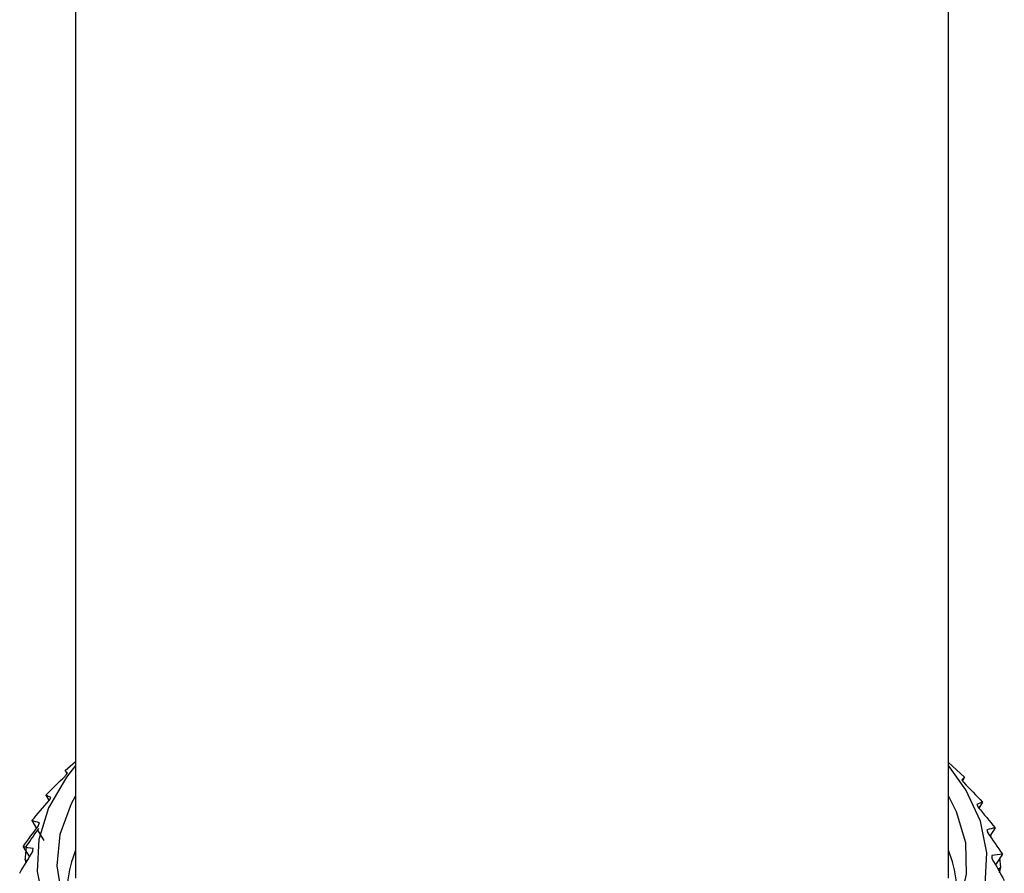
# Paper-space layout '_Trimetric' of a CAD drawing. Header units: millimetres. Extents: x -25 to 160, y -13 to 387.
# Tile 56 of 58: x -20 to 20, y 51 to 85. Entities that reach past the tile are written whole.
import ezdxf

# ---------------------------------------------------------------- set-up
doc = ezdxf.new("R2010")
doc.units = ezdxf.units.MM

psp = doc.layouts.new('_Trimetric')

# ---------------------------------------------------------------- linework, layer by layer
at = {"color": 7, "linetype": 'Continuous', "lineweight": 25}
for p, q in [((-17.5, 152.147), (-17.5, 50.83)), ((17.5, 50.83), (17.5, 152.147)), ((-17.915, 55.15), (-17.5, 55.51)), ((17.5, 55.465), (18.145, 54.885)), ((-17.915, 55.15), (-17.846, 55.019)), ((-17.915, 54.929), (-17.915, 54.929)), ((18.145, 54.885), (18.062, 54.731)), ((18.027, 54.779), (18.027, 54.779)), ((-18.683, 54.163), (-18.557, 53.94)), ((-18.553, 53.945), (-18.553, 53.945)), ((18.634, 53.79), (18.634, 53.79)), ((18.857, 53.886), (18.716, 53.641)), ((-19.246, 53.139), (-19.061, 52.831)), ((-18.988, 52.931), (-18.988, 52.931)), ((-19.02, 52.763), (-18.77, 52.349)), ((19.037, 52.773), (19.037, 52.773)), ((19.363, 52.854), (19.16, 52.522)), ((19.206, 52.455), (19.191, 52.571)), ((-19.598, 52.09), (-19.343, 51.687)), ((-19.215, 51.9), (-19.215, 51.9)), ((19.231, 51.74), (19.231, 51.74)), ((19.657, 51.801), (19.38, 51.369)), ((-19.446, 51.514), (-19.512, 51.568)), ((-19.512, 51.568), (-19.486, 51.447)), ((19.592, 51.279), (19.563, 51.654)), ((19.479, 51.194), (19.592, 51.279))]:
    psp.add_line(p, q, dxfattribs=at)
at = {"color": 7, "linetype": 'Continuous', "lineweight": 25, "flags": 128}
for points in [[(-17.5, 55.349), (-17.864, 54.88), (-18.575, 53.65), (-18.968, 52.383), (-19.036, 51.1), (-18.779, 49.823), (-18.2, 48.575), (-17.31, 47.376), (-16.124, 46.247), (-14.661, 45.208), (-12.948, 44.276), (-11.014, 43.467), (-8.891, 42.795)], [(-8.891, 42.795), (-6.615, 42.272), (-4.227, 41.906), (-1.766, 41.704), (0.725, 41.669), (3.203, 41.801), (5.627, 42.099), (7.954, 42.558), (10.146, 43.169), (12.163, 43.922), (13.973, 44.804), (15.544, 45.8), (16.848, 46.894), (17.864, 48.066), (18.575, 49.296), (18.968, 50.563), (19.036, 51.846), (18.779, 53.123), (18.2, 54.371), (17.5, 55.349)], [(-17.5, 54.14), (-17.675, 53.813), (-18.123, 52.579), (-18.248, 51.325), (-18.047, 50.073), (-17.523, 48.847), (-16.687, 47.667), (-15.554, 46.556), (-14.142, 45.532), (-12.479, 44.614), (-10.593, 43.819), (-8.517, 43.16)], [(-8.517, 43.16), (-6.29, 42.649), (-3.95, 42.296), (-1.54, 42.107), (0.897, 42.085), (3.319, 42.23), (5.681, 42.54), (7.942, 43.01), (10.061, 43.631), (12.001, 44.392), (13.726, 45.279), (15.207, 46.276), (16.416, 47.366), (17.332, 48.53), (17.939, 49.746), (18.226, 50.993), (18.188, 52.248), (17.825, 53.49), (17.5, 54.14)]]:
    psp.add_lwpolyline(points, dxfattribs=at)
at = {"color": 7, "linetype": 'Continuous', "lineweight": 25}
for centre, radius, start, end in [((-12.976, 50.133), 4.875, 158.111, 188.8428), ((12.997, 50.136), 4.855, 351.0904, 21.9559)]:
    psp.add_arc(centre, radius, start, end, dxfattribs=at)
for points in [[(-18.683, 54.163), (-18.432, 54.421), (-18.176, 54.677), (-17.915, 54.929)], [(-17.826, 55.044), (-17.863, 55.079), (-17.893, 55.115), (-17.915, 55.15)], [(18.145, 54.885), (18.113, 54.85), (18.073, 54.814), (18.027, 54.779)], [(18.11, 54.663), (18.364, 54.407), (18.613, 54.148), (18.857, 53.886)], [(-18.488, 54.064), (-18.56, 54.096), (-18.625, 54.129), (-18.683, 54.163)], [(-19.246, 53.139), (-19.021, 53.41), (-18.79, 53.679), (-18.553, 53.945)], [(18.857, 53.886), (18.79, 53.853), (18.716, 53.821), (18.634, 53.79)], [(18.693, 53.67), (18.922, 53.401), (19.146, 53.129), (19.363, 52.854)], [(-19.598, 52.09), (-19.401, 52.373), (-19.198, 52.654), (-18.988, 52.931)], [(-18.947, 53.053), (-19.054, 53.081), (-19.154, 53.11), (-19.246, 53.139)], [(-19.461, 52.129), (-19.293, 52.363), (-19.129, 52.599), (-18.968, 52.837)], [(19.363, 52.854), (19.262, 52.826), (19.153, 52.799), (19.037, 52.773)], [(19.071, 52.651), (19.273, 52.37), (19.468, 52.087), (19.657, 51.801)], [(-19.512, 51.568), (-19.496, 51.755), (-19.479, 51.942), (-19.461, 52.129)], [(-19.736, 51.029), (-19.569, 51.321), (-19.395, 51.612), (-19.215, 51.9)], [(-19.199, 52.023), (-19.339, 52.045), (-19.472, 52.067), (-19.598, 52.09)], [(19.657, 51.801), (19.522, 51.78), (19.38, 51.759), (19.231, 51.74)], [(19.24, 51.617), (19.412, 51.326), (19.577, 51.033), (19.736, 50.738)], [(19.549, 51.041), (19.564, 51.121), (19.578, 51.2), (19.592, 51.279)]]:
    psp.add_open_spline(points, degree=3, dxfattribs=at)
for points, knots in [([(-17.915, 54.929), (-17.903, 54.945), (-17.891, 54.961), (-17.878, 54.977), (-17.876, 54.98), (-17.873, 54.983), (-17.871, 54.987)], [0, 0, 0, 0, 0.0001001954, 0.0001001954, 0.0001001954, 0.0001197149, 0.0001197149, 0.0001197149, 0.0001197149]), ([(-17.871, 54.987), (-17.865, 54.995), (-17.858, 55.003), (-17.852, 55.011), (-17.843, 55.022), (-17.835, 55.033), (-17.826, 55.044)], [0.0001197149, 0.0001197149, 0.0001197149, 0.0001197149, 0.0001699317, 0.0001699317, 0.0001699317, 0.0002396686, 0.0002396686, 0.0002396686, 0.0002396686]), ([(18.027, 54.779), (18.038, 54.763), (18.05, 54.747), (18.062, 54.731), (18.064, 54.728), (18.066, 54.725), (18.068, 54.722)], [0, 0, 0, 0, 0.0001001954, 0.0001001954, 0.0001001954, 0.0001197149, 0.0001197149, 0.0001197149, 0.0001197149]), ([(18.068, 54.722), (18.074, 54.714), (18.08, 54.705), (18.086, 54.697), (18.094, 54.686), (18.102, 54.675), (18.11, 54.663)], [0.0001197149, 0.0001197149, 0.0001197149, 0.0001197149, 0.0001699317, 0.0001699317, 0.0001699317, 0.0002396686, 0.0002396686, 0.0002396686, 0.0002396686]), ([(-18.553, 53.945), (-18.544, 53.961), (-18.535, 53.978), (-18.526, 53.995), (-18.524, 53.998), (-18.523, 54.001), (-18.521, 54.004)], [0, 0, 0, 0, 0.0001001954, 0.0001001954, 0.0001001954, 0.0001197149, 0.0001197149, 0.0001197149, 0.0001197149]), ([(-18.521, 54.004), (-18.516, 54.013), (-18.512, 54.021), (-18.507, 54.029), (-18.501, 54.041), (-18.494, 54.052), (-18.488, 54.064)], [0.0001197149, 0.0001197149, 0.0001197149, 0.0001197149, 0.0001699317, 0.0001699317, 0.0001699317, 0.0002396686, 0.0002396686, 0.0002396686, 0.0002396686]), ([(18.634, 53.79), (18.642, 53.773), (18.65, 53.757), (18.659, 53.74), (18.66, 53.737), (18.662, 53.733), (18.663, 53.73)], [0, 0, 0, 0, 0.0001001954, 0.0001001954, 0.0001001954, 0.0001197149, 0.0001197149, 0.0001197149, 0.0001197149]), ([(18.663, 53.73), (18.668, 53.722), (18.672, 53.713), (18.676, 53.705), (18.681, 53.693), (18.687, 53.682), (18.693, 53.67)], [0.0001197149, 0.0001197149, 0.0001197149, 0.0001197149, 0.0001699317, 0.0001699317, 0.0001699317, 0.0002396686, 0.0002396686, 0.0002396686, 0.0002396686]), ([(-18.988, 52.931), (-18.983, 52.949), (-18.977, 52.966), (-18.971, 52.983), (-18.97, 52.986), (-18.969, 52.989), (-18.968, 52.992)], [0, 0, 0, 0, 0.0001001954, 0.0001001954, 0.0001001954, 0.0001197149, 0.0001197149, 0.0001197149, 0.0001197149]), ([(-18.968, 52.992), (-18.965, 53.001), (-18.962, 53.009), (-18.959, 53.018), (-18.955, 53.03), (-18.951, 53.041), (-18.947, 53.053)], [0.0001197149, 0.0001197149, 0.0001197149, 0.0001197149, 0.0001699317, 0.0001699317, 0.0001699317, 0.0002396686, 0.0002396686, 0.0002396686, 0.0002396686]), ([(19.037, 52.773), (19.042, 52.756), (19.047, 52.739), (19.051, 52.722), (19.052, 52.719), (19.053, 52.715), (19.054, 52.712)], [0, 0, 0, 0, 0.0001001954, 0.0001001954, 0.0001001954, 0.0001197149, 0.0001197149, 0.0001197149, 0.0001197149]), ([(19.054, 52.712), (19.057, 52.704), (19.059, 52.695), (19.061, 52.686), (19.065, 52.675), (19.068, 52.663), (19.071, 52.651)], [0.0001197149, 0.0001197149, 0.0001197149, 0.0001197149, 0.0001699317, 0.0001699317, 0.0001699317, 0.0002396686, 0.0002396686, 0.0002396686, 0.0002396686]), ([(-19.215, 51.9), (-19.213, 51.918), (-19.211, 51.935), (-19.209, 51.952), (-19.208, 51.955), (-19.208, 51.959), (-19.207, 51.962)], [0, 0, 0, 0, 0.0001001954, 0.0001001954, 0.0001001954, 0.0001197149, 0.0001197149, 0.0001197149, 0.0001197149]), ([(-19.207, 51.962), (-19.206, 51.971), (-19.205, 51.979), (-19.204, 51.988), (-19.202, 52), (-19.201, 52.012), (-19.199, 52.023)], [0.0001197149, 0.0001197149, 0.0001197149, 0.0001197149, 0.0001699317, 0.0001699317, 0.0001699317, 0.0002396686, 0.0002396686, 0.0002396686, 0.0002396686]), ([(19.231, 51.74), (19.233, 51.723), (19.234, 51.706), (19.235, 51.689), (19.236, 51.685), (19.236, 51.682), (19.236, 51.679)], [0, 0, 0, 0, 0.0001001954, 0.0001001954, 0.0001001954, 0.0001197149, 0.0001197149, 0.0001197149, 0.0001197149]), ([(19.236, 51.679), (19.237, 51.67), (19.237, 51.661), (19.238, 51.653), (19.239, 51.641), (19.24, 51.629), (19.24, 51.617)], [0.0001197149, 0.0001197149, 0.0001197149, 0.0001197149, 0.0001699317, 0.0001699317, 0.0001699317, 0.0002396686, 0.0002396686, 0.0002396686, 0.0002396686])]:
    psp.add_open_spline(points, degree=3, knots=knots, dxfattribs=at)

doc.saveas('drawing.dxf')
